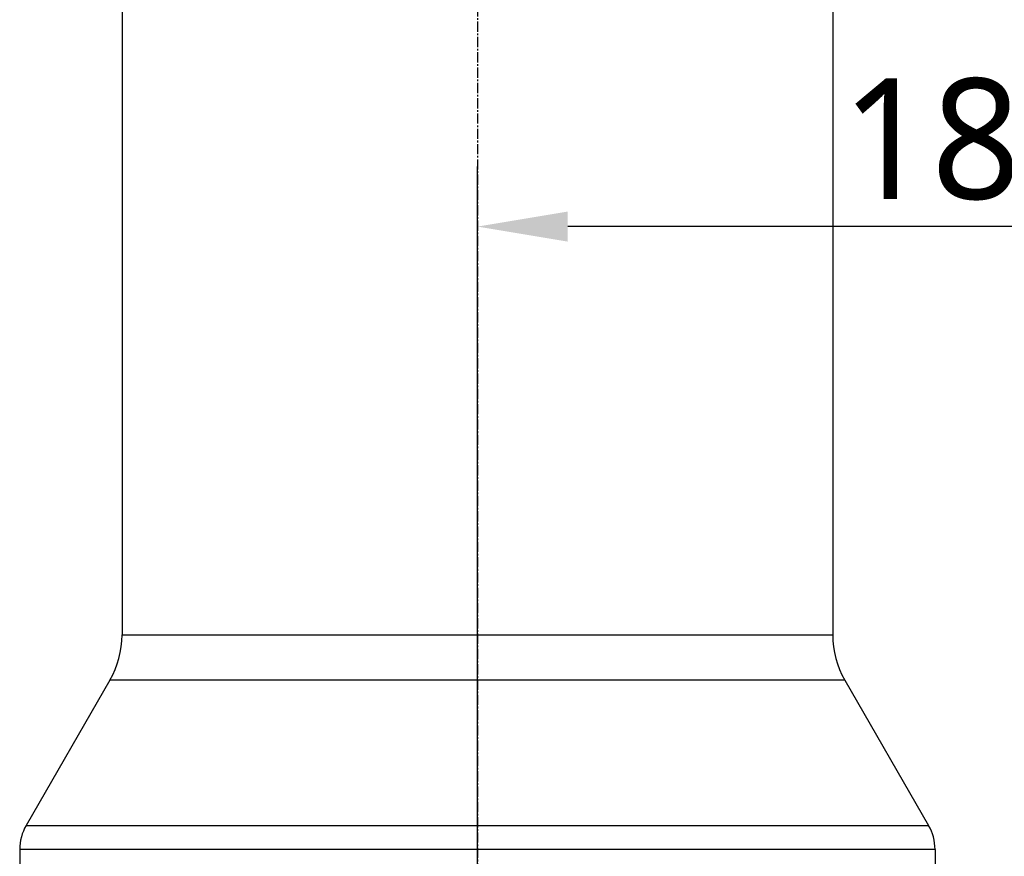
# Model space of a CAD drawing. Header units: millimetres. Extents: x 0 to 5219, y 0 to 2970.
# Tile 46 of 233: x 1784 to 1947, y 1040 to 1179. Entities that reach past the tile are written whole.
import ezdxf

# ---------------------------------------------------------------- set-up
doc = ezdxf.new("R2010")
doc.units = ezdxf.units.MM
doc.header["$LTSCALE"] = 0.2
doc.linetypes.add('CENTER2', pattern=[1.125, 0.75, -0.125, 0.125, -0.125])
doc.layers.add('02_Center Line', color=1, linetype='CENTER2')
doc.styles.add('Rainbow-5.0 Style', font='malgunsl.ttf')
doc.dimstyles.new('Rainbow-5.0 Style$0', dxfattribs={"dimtxt": 4, "dimasz": 3, "dimexe": 2, "dimexo": 1, "dimgap": 0.8, "dimtad": 1, "dimzin": 9, "dimdsep": 46, "dimtxsty": 'Rainbow-5.0 Style', "dimcen": 0, "dimclrd": 251, "dimclre": 251, "dimclrt": 256, "dimadec": 1, "dimazin": 0, "dimtp": 0.1, "dimtm": 0.1, "dimtfac": 0.61, "dimtmove": 0, "dimatfit": 3, "dimfxl": 1, "dimlwd": -1, "dimlwe": -1, "dimarcsym": 1})

# ---------------------------------------------------------------- blocks, each defined once
blk = doc.blocks.new('A$C7b354fd2')
for p, q in [((-246.5, 645.85), (-246.5, 336.2)), ((-128.5, 645.85), (-128.5, 336.2)), ((-246.5, 336.2), (-128.5, 336.2)), ((-248.51, 328.7), (-262.43, 304.59)), ((-126.49, 328.7), (-248.51, 328.7)), ((-126.49, 328.7), (-112.57, 304.59)), ((-262.43, 304.59), (-112.57, 304.59)), ((-111.5, 300.59), (-263.5, 300.59)), ((-263.5, 300.59), (-263.5, 293.5)), ((-111.5, 300.59), (-111.5, 293.5))]:
    blk.add_line(p, q)
for centre, radius, start, end in [((-261.5, 336.2), 15, 330, 0), ((-113.5, 336.2), 15, 180, 210), ((-255.5, 300.59), 8, 150, 180), ((-119.5, 300.59), 8, 0, 30)]:
    blk.add_arc(centre, radius, start, end)
at = {"layer": '02_Center Line', "ltscale": 11.288275}
blk.add_line((-187.5, 910.44), (-187.5, 86.85), dxfattribs=at)
blk = doc.blocks.new('*D112')
at = {"color": 251, "linetype": 'ByBlock', "transparency": 16777216}
for p, q in [((1859.96, 1027.89), (1859.96, 1154.9)), ((2047.46, 1027.89), (2047.46, 1154.9)), ((2032.46, 1144.9), (1874.96, 1144.9))]:
    blk.add_line(p, q, dxfattribs=at)
at = {"color": 251, "transparency": 16777216}
for points in [[(1874.96, 1147.4), (1874.96, 1142.4), (1859.96, 1144.9)], [(2032.46, 1147.4), (2032.46, 1142.4), (2047.46, 1144.9)]]:
    blk.add_solid(points, dxfattribs=at)
at = {"layer": 'Defpoints', "color": 0, "transparency": 16777216}
for p in [(1859.96, 1144.9), (1859.96, 1022.89), (2047.46, 1022.89)]:
    blk.add_point(p, dxfattribs=at)
at = {"transparency": 16777216, "insert": (1953.71, 1159.3), "char_height": 20, "attachment_point": 5, "style": 'Rainbow-5.0 Style'}
blk.add_mtext('187.5', dxfattribs=at)

msp = doc.modelspace()

# ---------------------------------------------------------------- block references
msp.add_blockref('A$C7b354fd2', (2047.459, 740.896))

# ---------------------------------------------------------------- dimensions: what is measured, and where the dimension line sits
dim = msp.add_linear_dim(base=(1859.958, 1144.899), p1=(2047.458, 1022.889), p2=(1859.958, 1022.889), dimstyle='Rainbow-5.0 Style$0', override={"dimscale": 5, "dimtol": 0, "dimlim": 0, "dimtp": 0.1, "dimtm": 0.1, "dimtfac": 0.61, "dimtdec": 2, "dimtolj": 0, "dimtzin": 8})
dim.commit()
dim.dimension.update_dxf_attribs({"geometry": '*D112', "text_midpoint": (1953.708, 1159.301)})

doc.saveas('drawing.dxf')
